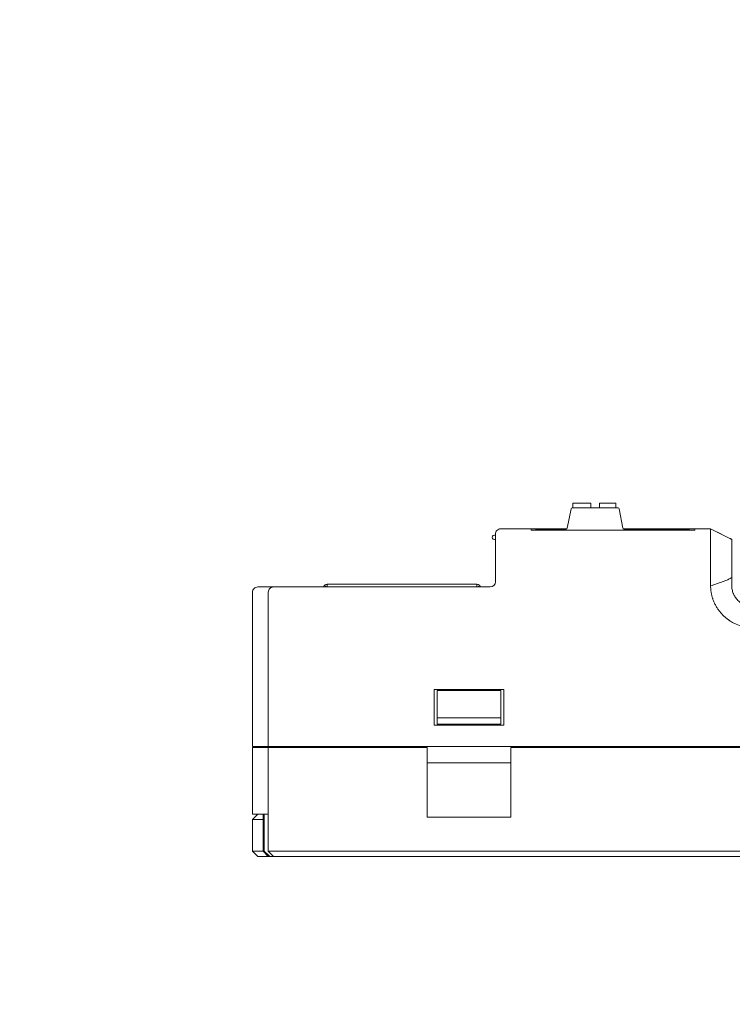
# Model space of a CAD drawing. Header units: millimetres. Extents: x -1114 to 1396, y -630 to 631.
# Tile 121 of 256: x -534 to -467, y -93 to 0. Entities that reach past the tile are written whole.
import ezdxf

# ---------------------------------------------------------------- set-up
doc = ezdxf.new("R2010")
doc.units = ezdxf.units.MM
doc.header["$MEASUREMENT"] = 0

msp = doc.modelspace()

# ---------------------------------------------------------------- linework, layer by layer
at = {"lineweight": 18}
for points, knots in [([(1038.9843, -629.7647), (1038.9843, -629.7647), (-1111.4882, -629.7647), (-1111.4882, -629.7647), (-1111.4882, -629.7647), (-1111.4882, -629.7647), (-1111.4882, 630.7883), (-1111.4882, 630.7883), (-1111.4882, 630.7883), (-1111.4882, 630.7883), (1038.9843, 630.7883), (1038.9843, 630.7883)], [0, 0, 0, 0, 0.3333333, 0.3333333, 0.3333333, 0.3333333, 0.6666667, 0.6666667, 0.6666667, 0.6666667, 1, 1, 1, 1]), ([(-488.9154, -47.9347), (-489.0481, -47.9347), (-489.1752, -47.9873), (-489.269, -48.0811), (-489.269, -48.0811), (-489.3628, -48.1749), (-489.4154, -48.3021), (-489.4154, -48.4347)], [0, 0, 0, 0, 0.5, 0.5, 0.5, 0.5, 1, 1, 1, 1]), ([(-469.0461, -50.9347), (-469.0485, -50.8469), (-469.0468, -50.7598), (-469.0452, -50.6733), (-469.0452, -50.6733), (-469.0444, -50.63), (-469.0436, -50.5869), (-469.0433, -50.544), (-469.0433, -50.544), (-469.0431, -50.5225), (-469.0431, -50.5011), (-469.0433, -50.4797), (-469.0433, -50.4797), (-469.0435, -50.4583), (-469.0439, -50.437), (-469.0442, -50.4157), (-469.0442, -50.4157), (-469.0452, -50.3304), (-469.0457, -50.2458), (-469.0458, -50.1618), (-469.0458, -50.1618), (-469.0459, -50.1199), (-469.0459, -50.078), (-469.0458, -50.0363), (-469.0458, -50.0363), (-469.0458, -49.9947), (-469.0456, -49.9531), (-469.0455, -49.9119), (-469.0455, -49.9119), (-469.0453, -49.8294), (-469.0452, -49.7486), (-469.0452, -49.6692), (-469.0452, -49.6692), (-469.0452, -49.6296), (-469.0453, -49.5903), (-469.0453, -49.5514), (-469.0453, -49.5514), (-469.0454, -49.5125), (-469.0455, -49.474), (-469.0455, -49.4361), (-469.0455, -49.4361), (-469.0456, -49.3603), (-469.0458, -49.2869), (-469.0458, -49.2159), (-469.0458, -49.2159), (-469.0459, -49.1448), (-469.0459, -49.0761), (-469.0458, -49.0097), (-469.0458, -49.0097), (-469.0457, -48.9433), (-469.0456, -48.8792), (-469.0455, -48.8175), (-469.0455, -48.8175), (-469.0455, -48.7866), (-469.0454, -48.7564), (-469.0454, -48.7267), (-469.0454, -48.7267), (-469.0454, -48.7119), (-469.0454, -48.6972), (-469.0454, -48.6827), (-469.0454, -48.6827), (-469.0454, -48.6682), (-469.0454, -48.654), (-469.0454, -48.6399), (-469.0454, -48.6399), (-469.0454, -48.5837), (-469.0456, -48.5307), (-469.0457, -48.4808), (-469.0457, -48.4808), (-469.0457, -48.431), (-469.0458, -48.3843), (-469.0457, -48.3408), (-469.0457, -48.3408), (-469.0457, -48.2973), (-469.0456, -48.257), (-469.0456, -48.2198), (-469.0456, -48.2198), (-469.0455, -48.2013), (-469.0455, -48.1835), (-469.0455, -48.1666), (-469.0455, -48.1666), (-469.0456, -48.1497), (-469.0456, -48.1337), (-469.0457, -48.1186), (-469.0457, -48.1186), (-469.0459, -48.0583), (-469.0461, -48.0126), (-469.0443, -47.9817)], [0, 0, 0, 0, 0.0454545, 0.0454545, 0.0454545, 0.0454545, 0.0909091, 0.0909091, 0.0909091, 0.0909091, 0.1363636, 0.1363636, 0.1363636, 0.1363636, 0.1818182, 0.1818182, 0.1818182, 0.1818182, 0.2272727, 0.2272727, 0.2272727, 0.2272727, 0.2727273, 0.2727273, 0.2727273, 0.2727273, 0.3181818, 0.3181818, 0.3181818, 0.3181818, 0.3636364, 0.3636364, 0.3636364, 0.3636364, 0.4090909, 0.4090909, 0.4090909, 0.4090909, 0.4545455, 0.4545455, 0.4545455, 0.4545455, 0.5, 0.5, 0.5, 0.5, 0.5454545, 0.5454545, 0.5454545, 0.5454545, 0.5909091, 0.5909091, 0.5909091, 0.5909091, 0.6363636, 0.6363636, 0.6363636, 0.6363636, 0.6818182, 0.6818182, 0.6818182, 0.6818182, 0.7272727, 0.7272727, 0.7272727, 0.7272727, 0.7727273, 0.7727273, 0.7727273, 0.7727273, 0.8181818, 0.8181818, 0.8181818, 0.8181818, 0.8636364, 0.8636364, 0.8636364, 0.8636364, 0.9090909, 0.9090909, 0.9090909, 0.9090909, 0.9545455, 0.9545455, 0.9545455, 0.9545455, 1, 1, 1, 1]), ([(-469.0443, -47.9816), (-469.0439, -47.9738), (-469.044, -47.967), (-469.0444, -47.9611), (-469.0444, -47.9611), (-469.0448, -47.9552), (-469.0454, -47.9503), (-469.0459, -47.9464), (-469.0459, -47.9464), (-469.047, -47.9386), (-469.0477, -47.9347), (-469.0446, -47.9347)], [0, 0, 0, 0, 0.3333333, 0.3333333, 0.3333333, 0.3333333, 0.6666667, 0.6666667, 0.6666667, 0.6666667, 1, 1, 1, 1]), ([(-489.5154, -48.5347), (-489.5869, -48.5347), (-489.6529, -48.5728), (-489.6887, -48.6347), (-489.6887, -48.6347), (-489.7244, -48.6965), (-489.7244, -48.7728), (-489.6887, -48.8347), (-489.6887, -48.8347), (-489.6529, -48.8965), (-489.5869, -48.9347), (-489.5154, -48.9347)], [0, 0, 0, 0, 0.3333333, 0.3333333, 0.3333333, 0.3333333, 0.6666667, 0.6666667, 0.6666667, 0.6666667, 1, 1, 1, 1]), ([(-467.0457, -50.9983), (-467.0457, -50.8008), (-467.0457, -50.6024), (-467.0457, -50.4116), (-467.0457, -50.4116), (-467.0457, -50.2209), (-467.0457, -50.038), (-467.0457, -49.8705), (-467.0457, -49.8705), (-467.0457, -49.5355), (-467.0457, -49.2656), (-467.0457, -49.1059), (-467.0457, -49.1059), (-467.0457, -49.026), (-467.0457, -48.9731), (-467.0457, -48.9489), (-467.0457, -48.9489), (-467.0457, -48.9246), (-467.0457, -48.9378), (-467.0457, -48.9358)], [0, 0, 0, 0, 0.2, 0.2, 0.2, 0.2, 0.4, 0.4, 0.4, 0.4, 0.6, 0.6, 0.6, 0.6, 0.8, 0.8, 0.8, 0.8, 1, 1, 1, 1]), ([(-467.0457, -52.7767), (-467.0457, -52.7143), (-467.0457, -52.6518), (-467.0457, -52.5894), (-467.0457, -52.5894), (-467.0457, -52.5218), (-467.0457, -52.4542), (-467.0457, -52.3867), (-467.0457, -52.3867), (-467.0457, -52.3191), (-467.0457, -52.2515), (-467.0457, -52.1839)], [0, 0, 0, 0, 0.3333333, 0.3333333, 0.3333333, 0.3333333, 0.6666667, 0.6666667, 0.6666667, 0.6666667, 1, 1, 1, 1]), ([(-467.0457, -52.5309), (-467.111, -52.5863), (-467.1843, -52.6299), (-467.2582, -52.669), (-467.2582, -52.669), (-467.3694, -52.7278), (-467.484, -52.7764), (-467.5995, -52.8226), (-467.5995, -52.8226), (-467.715, -52.8688), (-467.8315, -52.9119), (-467.9484, -52.954), (-467.9484, -52.954), (-468.3117, -53.0846), (-468.6777, -53.2059), (-469.0442, -53.3254)], [0, 0, 0, 0, 0.25, 0.25, 0.25, 0.25, 0.5, 0.5, 0.5, 0.5, 0.75, 0.75, 0.75, 0.75, 1, 1, 1, 1]), ([(-511.9154, -53.4347), (-512.0481, -53.4347), (-512.1752, -53.4873), (-512.269, -53.5811), (-512.269, -53.5811), (-512.3628, -53.6749), (-512.4154, -53.8021), (-512.4154, -53.9347)], [0, 0, 0, 0, 0.5, 0.5, 0.5, 0.5, 1, 1, 1, 1]), ([(-510.4154, -53.4347), (-510.5463, -53.4347), (-510.6764, -53.4885), (-510.769, -53.5811), (-510.769, -53.5811), (-510.8616, -53.6737), (-510.9154, -53.8038), (-510.9154, -53.9347)], [0, 0, 0, 0, 0.5, 0.5, 0.5, 0.5, 1, 1, 1, 1]), ([(-505.6885, -53.4346), (-505.6853, -53.4246), (-505.6817, -53.4147), (-505.6777, -53.405), (-505.6777, -53.405), (-505.6597, -53.3615), (-505.633, -53.3215), (-505.5997, -53.2882)], [0, 0, 0, 0, 0.5, 0.5, 0.5, 0.5, 1, 1, 1, 1]), ([(-490.9106, -53.2882), (-490.8772, -53.3215), (-490.8505, -53.3615), (-490.8325, -53.405), (-490.8325, -53.405), (-490.8285, -53.4147), (-490.8249, -53.4246), (-490.8217, -53.4346)], [0, 0, 0, 0, 0.5, 0.5, 0.5, 0.5, 1, 1, 1, 1]), ([(-466.0086, -57.1691), (-466.2188, -57.1137), (-466.4238, -57.046), (-466.6214, -56.9615), (-466.6214, -56.9615), (-466.6708, -56.9403), (-466.7197, -56.9181), (-466.7682, -56.8949), (-466.7682, -56.8949), (-466.8167, -56.8717), (-466.8648, -56.8475), (-466.9124, -56.8224), (-466.9124, -56.8224), (-467.0077, -56.7721), (-467.1013, -56.7178), (-467.193, -56.6594), (-467.193, -56.6594), (-467.216, -56.6448), (-467.2388, -56.63), (-467.2615, -56.6149), (-467.2615, -56.6149), (-467.2841, -56.5999), (-467.3065, -56.5846), (-467.3288, -56.5692), (-467.3288, -56.5692), (-467.3733, -56.5383), (-467.417, -56.5065), (-467.46, -56.474), (-467.46, -56.474), (-467.546, -56.4089), (-467.6289, -56.3406), (-467.7089, -56.2692), (-467.7089, -56.2692), (-467.7889, -56.1978), (-467.866, -56.1232), (-467.9401, -56.0455), (-467.9401, -56.0455), (-468.0142, -55.9678), (-468.0854, -55.8869), (-468.1536, -55.8029), (-468.1536, -55.8029), (-468.1877, -55.7609), (-468.221, -55.718), (-468.2535, -55.6744), (-468.2535, -55.6744), (-468.2861, -55.6307), (-468.3176, -55.5865), (-468.3482, -55.5418), (-468.3482, -55.5418), (-468.4092, -55.4525), (-468.4664, -55.3611), (-468.5196, -55.2677), (-468.5196, -55.2677), (-468.5729, -55.1743), (-468.6223, -55.079), (-468.6678, -54.9817), (-468.6678, -54.9817), (-468.7134, -54.8844), (-468.7551, -54.7852), (-468.793, -54.684), (-468.793, -54.684), (-468.8119, -54.6333), (-468.8298, -54.5822), (-468.8467, -54.5306), (-468.8467, -54.5306), (-468.8552, -54.5048), (-468.8634, -54.4788), (-468.8714, -54.4528), (-468.8714, -54.4528), (-468.8793, -54.4268), (-468.887, -54.4007), (-468.8944, -54.3746), (-468.8944, -54.3746), (-468.9239, -54.2702), (-468.949, -54.165), (-468.9699, -54.0591), (-468.9699, -54.0591), (-468.9908, -53.9532), (-469.0076, -53.8466), (-469.0199, -53.7392), (-469.0199, -53.7392), (-469.0321, -53.6319), (-469.0398, -53.5237), (-469.0424, -53.4148)], [0, 0, 0, 0, 0.047619, 0.047619, 0.047619, 0.047619, 0.0952381, 0.0952381, 0.0952381, 0.0952381, 0.1428571, 0.1428571, 0.1428571, 0.1428571, 0.1904762, 0.1904762, 0.1904762, 0.1904762, 0.2380952, 0.2380952, 0.2380952, 0.2380952, 0.2857143, 0.2857143, 0.2857143, 0.2857143, 0.3333333, 0.3333333, 0.3333333, 0.3333333, 0.3809524, 0.3809524, 0.3809524, 0.3809524, 0.4285714, 0.4285714, 0.4285714, 0.4285714, 0.4761905, 0.4761905, 0.4761905, 0.4761905, 0.5238095, 0.5238095, 0.5238095, 0.5238095, 0.5714286, 0.5714286, 0.5714286, 0.5714286, 0.6190476, 0.6190476, 0.6190476, 0.6190476, 0.6666667, 0.6666667, 0.6666667, 0.6666667, 0.7142857, 0.7142857, 0.7142857, 0.7142857, 0.7619048, 0.7619048, 0.7619048, 0.7619048, 0.8095238, 0.8095238, 0.8095238, 0.8095238, 0.8571429, 0.8571429, 0.8571429, 0.8571429, 0.9047619, 0.9047619, 0.9047619, 0.9047619, 0.952381, 0.952381, 0.952381, 0.952381, 1, 1, 1, 1]), ([(-465.0457, -55.2847), (-465.0786, -55.2847), (-465.1114, -55.2838), (-465.1441, -55.2822), (-465.1441, -55.2822), (-465.1768, -55.2806), (-465.2093, -55.2782), (-465.2417, -55.275), (-465.2417, -55.275), (-465.3065, -55.2687), (-465.3707, -55.2591), (-465.4345, -55.2465), (-465.4345, -55.2465), (-465.4982, -55.2339), (-465.5614, -55.2181), (-465.624, -55.1992), (-465.624, -55.1992), (-465.6554, -55.1898), (-465.6866, -55.1795), (-465.7176, -55.1684), (-465.7176, -55.1684), (-465.7486, -55.1574), (-465.7792, -55.1456), (-465.8094, -55.1331), (-465.8094, -55.1331), (-465.9302, -55.0832), (-466.0449, -55.0221), (-466.1534, -54.9499), (-466.1534, -54.9499), (-466.1805, -54.9319), (-466.2072, -54.9131), (-466.2336, -54.8937), (-466.2336, -54.8937), (-466.2599, -54.8742), (-466.2859, -54.854), (-466.3114, -54.8332), (-466.3114, -54.8332), (-466.3624, -54.7916), (-466.4111, -54.7476), (-466.4576, -54.7012), (-466.4576, -54.7012), (-466.5041, -54.6548), (-466.5485, -54.606), (-466.5903, -54.5552), (-466.5903, -54.5552), (-466.6322, -54.5043), (-466.6715, -54.4514), (-466.7081, -54.3966), (-466.7081, -54.3966), (-466.7447, -54.3419), (-466.7786, -54.2853), (-466.8097, -54.2272), (-466.8097, -54.2272), (-466.8252, -54.1982), (-466.84, -54.1688), (-466.854, -54.139), (-466.854, -54.139), (-466.8681, -54.1093), (-466.8814, -54.0791), (-466.894, -54.0488), (-466.894, -54.0488), (-466.9441, -53.9276), (-466.9817, -53.8031), (-467.0071, -53.6756), (-467.0071, -53.6756), (-467.0198, -53.6118), (-467.0295, -53.5472), (-467.036, -53.4818), (-467.036, -53.4818), (-467.0392, -53.4491), (-467.0416, -53.4162), (-467.0433, -53.3834), (-467.0433, -53.3834), (-467.0449, -53.3505), (-467.0457, -53.3176), (-467.0457, -53.2847)], [0, 0, 0, 0, 0.0526316, 0.0526316, 0.0526316, 0.0526316, 0.1052632, 0.1052632, 0.1052632, 0.1052632, 0.1578947, 0.1578947, 0.1578947, 0.1578947, 0.2105263, 0.2105263, 0.2105263, 0.2105263, 0.2631579, 0.2631579, 0.2631579, 0.2631579, 0.3157895, 0.3157895, 0.3157895, 0.3157895, 0.3684211, 0.3684211, 0.3684211, 0.3684211, 0.4210526, 0.4210526, 0.4210526, 0.4210526, 0.4736842, 0.4736842, 0.4736842, 0.4736842, 0.5263158, 0.5263158, 0.5263158, 0.5263158, 0.5789474, 0.5789474, 0.5789474, 0.5789474, 0.6315789, 0.6315789, 0.6315789, 0.6315789, 0.6842105, 0.6842105, 0.6842105, 0.6842105, 0.7368421, 0.7368421, 0.7368421, 0.7368421, 0.7894737, 0.7894737, 0.7894737, 0.7894737, 0.8421053, 0.8421053, 0.8421053, 0.8421053, 0.8947368, 0.8947368, 0.8947368, 0.8947368, 0.9473684, 0.9473684, 0.9473684, 0.9473684, 1, 1, 1, 1]), ([(-511.3099, -78.4347), (-511.2181, -78.52), (-511.1258, -78.6047), (-511.0326, -78.6883), (-511.0326, -78.6883), (-510.9859, -78.7301), (-510.939, -78.7716), (-510.8918, -78.8127), (-510.8918, -78.8127), (-510.8445, -78.8538), (-510.7969, -78.8945), (-510.7488, -78.9347)], [0, 0, 0, 0, 0.3333333, 0.3333333, 0.3333333, 0.3333333, 0.6666667, 0.6666667, 0.6666667, 0.6666667, 1, 1, 1, 1]), ([(-511.3099, -78.4347), (-511.2181, -78.52), (-511.1258, -78.6047), (-511.0326, -78.6883), (-511.0326, -78.6883), (-510.9859, -78.7301), (-510.939, -78.7716), (-510.8918, -78.8127), (-510.8918, -78.8127), (-510.8445, -78.8538), (-510.7969, -78.8945), (-510.7488, -78.9347)], [0, 0, 0, 0, 0.3333333, 0.3333333, 0.3333333, 0.3333333, 0.6666667, 0.6666667, 0.6666667, 0.6666667, 1, 1, 1, 1])]:
    msp.add_open_spline(points, degree=3, knots=knots, dxfattribs=at)
for points in [[(-480.3761, -45.506), (-480.3761, -45.506), (-482.0761, -45.506), (-482.0761, -45.506)], [(-482.0761, -45.506), (-482.0761, -45.506), (-482.0761, -45.9561), (-482.0761, -45.9561)], [(-480.3761, -45.956), (-480.3761, -45.956), (-480.3761, -45.506), (-480.3761, -45.506)], [(-478.0261, -45.506), (-478.0261, -45.506), (-479.5761, -45.506), (-479.5761, -45.506)], [(-479.5761, -45.506), (-479.5761, -45.506), (-479.5761, -45.956), (-479.5761, -45.956)], [(-478.0261, -45.9561), (-478.0261, -45.9561), (-478.0261, -45.506), (-478.0261, -45.506)], [(-482.2434, -46.0364), (-482.2434, -46.0364), (-482.6113, -47.8757), (-482.6113, -47.8757)], [(-482.1454, -45.956), (-482.193, -45.956), (-482.2341, -45.9897), (-482.2434, -46.0364)], [(-477.8093, -45.956), (-477.8093, -45.956), (-482.1454, -45.956), (-482.1454, -45.956)], [(-477.7113, -46.0364), (-477.7206, -45.9897), (-477.7617, -45.956), (-477.8093, -45.956)], [(-477.3434, -47.8757), (-477.3434, -47.8757), (-477.7113, -46.0364), (-477.7113, -46.0364)], [(-489.4154, -50.9347), (-489.4154, -50.9347), (-489.4154, -48.4347), (-489.4154, -48.4347)], [(-488.9154, -47.9347), (-488.9154, -47.9347), (-486.032, -47.9347), (-486.032, -47.9347)], [(-486.032, -47.9347), (-486.032, -47.9347), (-488.9154, -47.9347), (-488.9154, -47.9347)], [(-482.6475, -47.9347), (-482.6475, -47.9347), (-486.032, -47.9347), (-486.032, -47.9347)], [(-486.032, -47.9347), (-486.032, -47.9347), (-486.032, -48.0671), (-486.032, -48.0671)], [(-470.532, -48.045), (-470.532, -48.045), (-486.032, -48.045), (-486.032, -48.045)], [(-485.332, -47.956), (-485.4338, -47.956), (-485.5331, -47.9871), (-485.6168, -48.045)], [(-485.332, -47.956), (-485.332, -47.956), (-482.7093, -47.956), (-482.7093, -47.956)], [(-482.7093, -47.956), (-482.6617, -47.956), (-482.6206, -47.9224), (-482.6113, -47.8757)], [(-477.3434, -47.8757), (-477.3341, -47.9224), (-477.293, -47.956), (-477.2454, -47.956)], [(-470.532, -47.9347), (-470.532, -47.9347), (-477.3072, -47.9347), (-477.3072, -47.9347)], [(-477.2454, -47.956), (-477.2454, -47.956), (-471.332, -47.956), (-471.332, -47.956)], [(-471.0473, -48.045), (-471.1309, -47.9871), (-471.2303, -47.956), (-471.332, -47.956)], [(-470.5321, -47.9347), (-470.5321, -47.9347), (-469.0446, -47.9347), (-469.0446, -47.9347)], [(-469.0446, -47.9347), (-469.0446, -47.9347), (-470.532, -47.9347), (-470.532, -47.9347)], [(-470.532, -47.9347), (-470.532, -47.9347), (-470.532, -48.0671), (-470.532, -48.0671)], [(-469.0455, -47.9346), (-469.0455, -47.9346), (-469.0449, -47.9349), (-469.0449, -47.9349)], [(-467.3982, -48.7583), (-467.951, -48.4809), (-468.7724, -48.0706), (-469.0449, -47.9348)], [(-467.2164, -48.8493), (-467.2164, -48.8493), (-469.0448, -47.9347), (-469.0448, -47.9347)], [(-469.0404, -47.9347), (-469.0404, -47.9347), (-467.0457, -48.9344), (-467.0457, -48.9344)], [(-489.4154, -48.5347), (-489.4154, -48.5347), (-489.5154, -48.5347), (-489.5154, -48.5347)], [(-489.5154, -48.9347), (-489.5154, -48.9347), (-489.4154, -48.9347), (-489.4154, -48.9347)], [(-467.0457, -48.9348), (-467.0457, -48.9348), (-467.3982, -48.7583), (-467.3982, -48.7583)], [(-467.0457, -48.9347), (-467.0998, -48.9076), (-467.1541, -48.8805), (-467.208, -48.8535)], [(-467.2078, -48.8536), (-467.2078, -48.8536), (-467.0457, -48.9347), (-467.0457, -48.9347)], [(-467.0457, -48.9347), (-467.0457, -48.9347), (-467.1883, -48.8634), (-467.1883, -48.8634)], [(-467.0939, -48.9106), (-467.0939, -48.9106), (-467.0457, -48.9324), (-467.0457, -48.9324)], [(-467.0821, -48.9159), (-467.0821, -48.9159), (-467.0457, -48.9343), (-467.0457, -48.9343)], [(-467.0337, -48.9404), (-467.0337, -48.9404), (-467.0457, -48.9348), (-467.0457, -48.9348)], [(-489.4154, -52.9347), (-489.4154, -52.9347), (-489.4154, -50.9347), (-489.4154, -50.9347)], [(-489.4154, -52.9347), (-489.4154, -52.9347), (-489.4154, -50.9347), (-489.4154, -50.9347)], [(-469.0453, -52.6748), (-469.0458, -52.1814), (-469.0463, -51.6881), (-469.0448, -51.1947)], [(-469.0448, -51.1947), (-469.0445, -51.108), (-469.0436, -51.0213), (-469.0461, -50.9347)], [(-467.0457, -52.1839), (-467.0457, -51.7887), (-467.0457, -51.3935), (-467.0457, -50.9983)], [(-489.9154, -53.4347), (-489.6393, -53.4347), (-489.4155, -53.2108), (-489.4154, -52.9347)], [(-489.9154, -53.4347), (-489.6393, -53.4347), (-489.4155, -53.2108), (-489.4154, -52.9347)], [(-469.0424, -53.4148), (-469.0483, -53.1682), (-469.045, -52.9214), (-469.0453, -52.6748)], [(-467.0457, -53.2847), (-467.0457, -53.1153), (-467.0457, -52.946), (-467.0457, -52.7767)], [(-512.4154, -68.5293), (-512.4154, -68.5293), (-512.4154, -53.9347), (-512.4154, -53.9347)], [(-512.4154, -68.5293), (-512.4154, -68.5293), (-512.4154, -53.9347), (-512.4154, -53.9347)], [(-511.9154, -53.4347), (-511.9154, -53.4347), (-511.4701, -53.4347), (-511.4701, -53.4347)], [(-511.3081, -53.4347), (-511.3081, -53.4347), (-511.4701, -53.4347), (-511.4701, -53.4347)], [(-511.4701, -53.4347), (-511.4701, -53.4347), (-511.306, -53.4347), (-511.306, -53.4347)], [(-511.306, -53.4347), (-511.306, -53.4347), (-510.4154, -53.4347), (-510.4154, -53.4347)], [(-510.9154, -68.5293), (-510.9154, -68.5293), (-510.9154, -53.9347), (-510.9154, -53.9347)], [(-510.9154, -68.5293), (-510.9154, -68.5293), (-510.9154, -53.9347), (-510.9154, -53.9347)], [(-510.4154, -53.4347), (-510.4154, -53.4347), (-506.9154, -53.4347), (-506.9154, -53.4347)], [(-506.9154, -53.4347), (-506.9154, -53.4347), (-489.9154, -53.4347), (-489.9154, -53.4347)], [(-506.9154, -53.4347), (-506.9154, -53.4347), (-489.9154, -53.4347), (-489.9154, -53.4347)], [(-505.3451, -53.1828), (-505.4406, -53.1828), (-505.5322, -53.2207), (-505.5997, -53.2882)], [(-505.4532, -53.4347), (-505.4532, -53.4347), (-505.5997, -53.2882), (-505.5997, -53.2882)], [(-505.3451, -53.1828), (-505.3451, -53.1828), (-505.3451, -53.4347), (-505.3451, -53.4347)], [(-505.3451, -53.1828), (-505.3451, -53.1828), (-491.1651, -53.1828), (-491.1651, -53.1828)], [(-491.1651, -53.1828), (-491.1651, -53.1828), (-491.1651, -53.4347), (-491.1651, -53.4347)], [(-490.9106, -53.2882), (-490.9781, -53.2207), (-491.0696, -53.1828), (-491.1651, -53.1828)], [(-491.057, -53.4347), (-491.057, -53.4347), (-490.9106, -53.2882), (-490.9106, -53.2882)], [(-495.2154, -63.1293), (-495.2154, -63.1293), (-495.2154, -66.5293), (-495.2154, -66.5293)], [(-495.2154, -63.1293), (-495.2154, -63.1293), (-488.6154, -63.1293), (-488.6154, -63.1293)], [(-494.9154, -63.7417), (-494.9154, -63.7417), (-494.9154, -63.2399), (-494.9154, -63.2399)], [(-494.9154, -63.2399), (-494.9154, -63.2399), (-488.9154, -63.2399), (-488.9154, -63.2399)], [(-488.9154, -63.2399), (-488.9154, -63.2399), (-488.9154, -63.7417), (-488.9154, -63.7417)], [(-488.6154, -66.5293), (-488.6154, -66.5293), (-488.6154, -63.1293), (-488.6154, -63.1293)], [(-494.9154, -65.8293), (-494.9154, -65.8293), (-494.9154, -63.7417), (-494.9154, -63.7417)], [(-488.9154, -63.7417), (-488.9154, -63.7417), (-488.9154, -65.8293), (-488.9154, -65.8293)], [(-494.9154, -65.8293), (-494.9154, -65.8293), (-494.9154, -66.4293), (-494.9154, -66.4293)], [(-488.9154, -65.8293), (-488.9154, -65.8293), (-494.9154, -65.8293), (-494.9154, -65.8293)], [(-488.9154, -66.4293), (-488.9154, -66.4293), (-488.9154, -65.8293), (-488.9154, -65.8293)], [(-495.2154, -66.5293), (-495.2154, -66.5293), (-488.6154, -66.5293), (-488.6154, -66.5293)], [(-494.9154, -66.4293), (-494.9154, -66.4293), (-488.9154, -66.4293), (-488.9154, -66.4293)], [(-511.7475, -68.5293), (-511.7475, -68.5293), (-512.4154, -68.5293), (-512.4154, -68.5293)], [(-512.4154, -74.9347), (-512.4154, -74.9347), (-512.4154, -68.6293), (-512.4154, -68.6293)], [(-512.4154, -68.6293), (-512.4154, -68.6293), (-511.7475, -68.6293), (-511.7475, -68.6293)], [(-512.4154, -68.6293), (-512.4154, -68.6293), (-512.4154, -74.9347), (-512.4154, -74.9347)], [(-511.5834, -68.5293), (-511.5834, -68.5293), (-511.7475, -68.5293), (-511.7475, -68.5293)], [(-511.5834, -68.6293), (-511.5834, -68.6293), (-511.7475, -68.6293), (-511.7475, -68.6293)], [(-510.9154, -68.5293), (-510.9154, -68.5293), (-511.5834, -68.5293), (-511.5834, -68.5293)], [(-510.9154, -68.6293), (-510.9154, -68.6293), (-511.5834, -68.6293), (-511.5834, -68.6293)], [(-506.9154, -68.5293), (-506.9154, -68.5293), (-510.9154, -68.5293), (-510.9154, -68.5293)], [(-510.9154, -78.4347), (-510.9154, -78.4347), (-510.9154, -68.6293), (-510.9154, -68.6293)], [(-510.9154, -78.4347), (-510.9154, -78.4347), (-510.9154, -68.6293), (-510.9154, -68.6293)], [(-510.9154, -68.6293), (-510.9154, -68.6293), (-506.9154, -68.6293), (-506.9154, -68.6293)], [(-510.6154, -68.6293), (-510.6154, -68.6293), (-510.6154, -68.5292), (-510.6154, -68.5292)], [(-509.1154, -68.5292), (-509.1154, -68.5292), (-509.1154, -68.6293), (-509.1154, -68.6293)], [(-509.1154, -68.6293), (-509.1154, -68.6293), (-509.1154, -68.5292), (-509.1154, -68.5292)], [(-506.9154, -68.5293), (-506.9154, -68.5293), (-407.4154, -68.5293), (-407.4154, -68.5293)], [(-506.9154, -68.6293), (-506.9154, -68.6293), (-495.8654, -68.6293), (-495.8654, -68.6293)], [(-495.8654, -75.2278), (-495.8654, -75.2278), (-495.8654, -68.6293), (-495.8654, -68.6293)], [(-487.9654, -68.6293), (-487.9654, -68.6293), (-430.8654, -68.6293), (-430.8654, -68.6293)], [(-487.9654, -68.6293), (-487.9654, -68.6293), (-487.9654, -75.2278), (-487.9654, -75.2278)], [(-487.9654, -70.085), (-487.9654, -70.085), (-495.8654, -70.085), (-495.8654, -70.085)], [(-511.7475, -74.9347), (-511.7475, -74.9347), (-512.4154, -74.9347), (-512.4154, -74.9347)], [(-511.9154, -74.9347), (-511.9154, -74.9347), (-512.4154, -75.4347), (-512.4154, -75.4347)], [(-512.4154, -75.4347), (-512.4154, -75.4347), (-512.4154, -78.4347), (-512.4154, -78.4347)], [(-511.4155, -75.4347), (-511.4155, -75.4347), (-512.4154, -75.4347), (-512.4154, -75.4347)], [(-511.5834, -74.9347), (-511.5834, -74.9347), (-511.7475, -74.9347), (-511.7475, -74.9347)], [(-510.9154, -74.9347), (-510.9154, -74.9347), (-511.5834, -74.9347), (-511.5834, -74.9347)], [(-511.4154, -74.9347), (-511.4154, -74.9347), (-511.4154, -78.4347), (-511.4154, -78.4347)], [(-511.4154, -74.9347), (-511.4154, -74.9347), (-511.4154, -78.4347), (-511.4154, -78.4347)], [(-511.3099, -78.4347), (-511.3099, -78.4347), (-511.3099, -74.9347), (-511.3099, -74.9347)], [(-511.3099, -78.4347), (-511.3099, -78.4347), (-511.3099, -74.9347), (-511.3099, -74.9347)], [(-495.8654, -75.2278), (-495.8654, -75.2278), (-487.9654, -75.2278), (-487.9654, -75.2278)], [(-511.9154, -78.9347), (-511.9154, -78.9347), (-512.4154, -78.4347), (-512.4154, -78.4347)], [(-512.4154, -78.4347), (-512.4154, -78.4347), (-511.4155, -78.4347), (-511.4155, -78.4347)], [(-510.9155, -78.9347), (-510.9155, -78.9347), (-511.9154, -78.9347), (-511.9154, -78.9347)], [(-511.4154, -78.4347), (-511.4154, -78.4347), (-510.9154, -78.9347), (-510.9154, -78.9347)], [(-511.4154, -78.4347), (-511.4154, -78.4347), (-511.3099, -78.4347), (-511.3099, -78.4347)], [(-511.4154, -78.4347), (-511.4154, -78.4347), (-510.9154, -78.9347), (-510.9154, -78.9347)], [(-511.4154, -78.4347), (-511.4154, -78.4347), (-511.3099, -78.4347), (-511.3099, -78.4347)], [(-510.4154, -78.9347), (-510.4154, -78.9347), (-510.9154, -78.4347), (-510.9154, -78.4347)], [(-510.4154, -78.9347), (-510.4154, -78.9347), (-510.9154, -78.4347), (-510.9154, -78.4347)], [(-510.9154, -78.4347), (-510.9154, -78.4347), (-506.9154, -78.4347), (-506.9154, -78.4347)], [(-510.7488, -78.9347), (-510.7488, -78.9347), (-510.9154, -78.9347), (-510.9154, -78.9347)], [(-510.7488, -78.9347), (-510.7488, -78.9347), (-510.4153, -78.9347), (-510.4153, -78.9347)], [(-506.9154, -78.9347), (-506.9154, -78.9347), (-510.4154, -78.9347), (-510.4154, -78.9347)], [(-506.9154, -78.4347), (-506.9154, -78.4347), (-465.9154, -78.4347), (-465.9154, -78.4347)], [(-465.9154, -78.9347), (-465.9154, -78.9347), (-506.9154, -78.9347), (-506.9154, -78.9347)]]:
    msp.add_open_spline(points, degree=3, dxfattribs=at)

doc.saveas('drawing.dxf')
